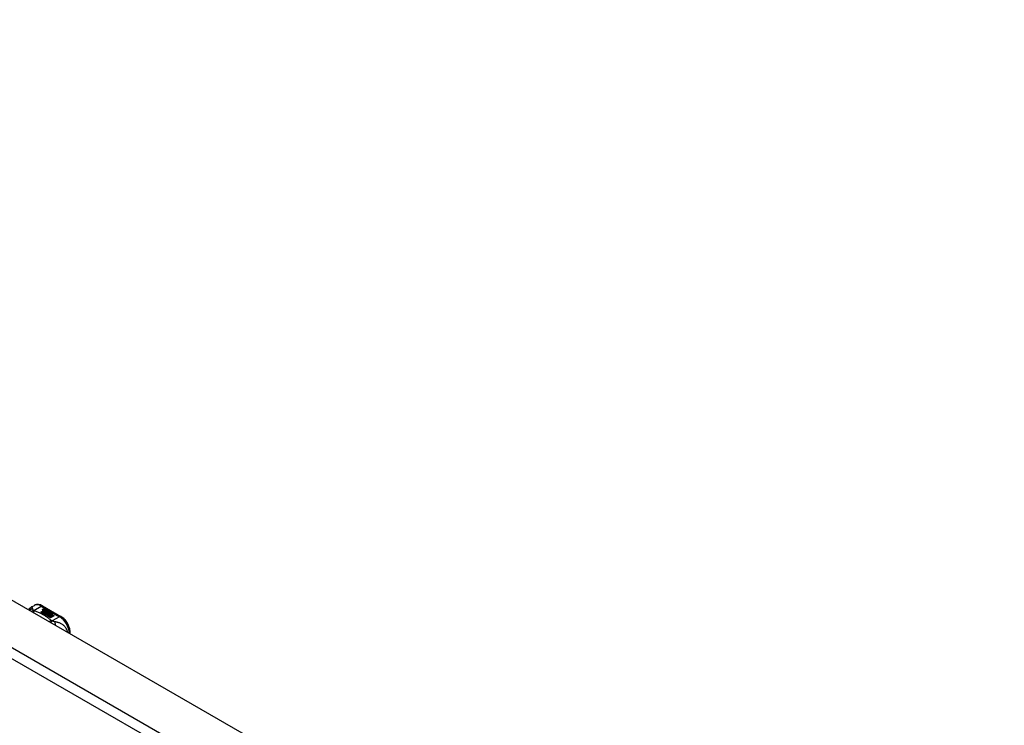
# Model space of a CAD drawing. Header units: inches. Extents: x 338.7 to 398.6, y 132.9 to 182.
# Tile 6 of 10: x 354 to 368.2, y 171.9 to 182. Entities that reach past the tile are written whole.
import ezdxf

# ---------------------------------------------------------------- set-up
doc = ezdxf.new("R2010")
doc.units = ezdxf.units.IN
doc.header["$MEASUREMENT"] = 0
doc.layers.add('Visible Edges(ANSI)', color=7, linetype='Continuous', lineweight=25)
doc.layers.add('Visible Tangent Edges(ANSI)', color=7, linetype='Continuous', lineweight=25)

msp = doc.modelspace()

# ---------------------------------------------------------------- linework, layer by layer
at = {"layer": 'Visible Edges(ANSI)'}
for p, q in [((339.412, 181.991), (368.831, 165.05)), ((354.184, 173.551), (354.224, 173.574)), ((354.316, 173.477), (354.354, 173.499)), ((354.33, 173.469), (354.316, 173.477)), ((354.354, 173.497), (354.317, 173.477)), ((354.368, 173.491), (354.33, 173.469)), ((354.332, 173.468), (354.37, 173.49)), ((354.346, 173.46), (354.332, 173.468)), ((354.37, 173.488), (354.333, 173.467)), ((354.342, 173.566), (354.607, 173.414)), ((354.344, 173.518), (354.363, 173.525)), ((354.363, 173.524), (354.344, 173.516)), ((354.389, 173.485), (354.346, 173.46)), ((354.347, 173.511), (354.347, 173.509)), ((354.348, 173.459), (354.394, 173.486)), ((354.38, 173.441), (354.348, 173.459)), ((354.393, 173.483), (354.349, 173.458)), ((354.369, 173.522), (354.35, 173.514)), ((354.354, 173.499), (354.354, 173.497)), ((354.355, 173.508), (354.355, 173.507)), ((354.356, 173.507), (354.356, 173.505)), ((354.366, 173.496), (354.362, 173.495)), ((354.362, 173.495), (354.368, 173.491)), ((354.362, 173.495), (354.362, 173.493)), ((354.367, 173.49), (354.362, 173.493)), ((354.363, 173.525), (354.369, 173.522)), ((354.363, 173.525), (354.363, 173.524)), ((354.368, 173.521), (354.363, 173.524)), ((354.363, 173.502), (354.363, 173.5)), ((354.4, 173.473), (354.363, 173.451)), ((354.363, 173.451), (354.403, 173.454)), ((354.363, 173.451), (354.363, 173.45)), ((354.403, 173.453), (354.364, 173.45)), ((354.365, 173.494), (354.37, 173.497)), ((354.371, 173.491), (354.365, 173.494)), ((354.366, 173.511), (354.379, 173.516)), ((354.379, 173.515), (354.366, 173.51)), ((354.385, 173.513), (354.366, 173.505)), ((354.366, 173.511), (354.366, 173.51)), ((354.37, 173.495), (354.367, 173.493)), ((354.37, 173.497), (354.369, 173.498)), ((354.37, 173.497), (354.37, 173.495)), ((354.37, 173.49), (354.381, 173.484)), ((354.37, 173.49), (354.37, 173.488)), ((354.381, 173.482), (354.37, 173.488)), ((354.401, 173.503), (354.371, 173.491)), ((354.373, 173.49), (354.397, 173.49)), ((354.381, 173.485), (354.373, 173.49)), ((354.397, 173.489), (354.376, 173.488)), ((354.379, 173.516), (354.385, 173.513)), ((354.379, 173.516), (354.379, 173.515)), ((354.383, 173.512), (354.379, 173.515)), ((354.398, 173.444), (354.38, 173.441)), ((354.396, 173.487), (354.381, 173.485)), ((354.381, 173.484), (354.389, 173.485)), ((354.381, 173.484), (354.381, 173.482)), ((354.386, 173.483), (354.381, 173.482)), ((354.382, 173.502), (354.395, 173.507)), ((354.395, 173.505), (354.382, 173.5)), ((354.394, 173.486), (354.39, 173.479)), ((354.39, 173.479), (354.4, 173.473)), ((354.39, 173.479), (354.39, 173.477)), ((354.399, 173.472), (354.39, 173.477)), ((354.392, 173.479), (354.397, 173.486)), ((354.4, 173.475), (354.392, 173.479)), ((354.397, 173.484), (354.393, 173.478)), ((354.394, 173.432), (354.398, 173.444)), ((354.457, 173.396), (354.394, 173.432)), ((354.395, 173.507), (354.401, 173.503)), ((354.395, 173.507), (354.395, 173.505)), ((354.399, 173.503), (354.395, 173.505)), ((354.398, 173.442), (354.395, 173.432)), ((354.397, 173.486), (354.396, 173.487)), ((354.397, 173.49), (354.404, 173.502)), ((354.404, 173.5), (354.397, 173.489)), ((354.397, 173.49), (354.397, 173.489)), ((354.397, 173.486), (354.397, 173.484)), ((354.398, 173.444), (354.398, 173.442)), ((354.406, 173.486), (354.4, 173.475)), ((354.403, 173.454), (354.407, 173.468)), ((354.407, 173.467), (354.403, 173.453)), ((354.403, 173.454), (354.403, 173.453)), ((354.404, 173.502), (354.412, 173.497)), ((354.404, 173.502), (354.404, 173.5)), ((354.411, 173.496), (354.404, 173.5)), ((354.412, 173.497), (354.406, 173.49)), ((354.406, 173.49), (354.407, 173.489)), ((354.406, 173.49), (354.406, 173.488)), ((354.407, 173.488), (354.406, 173.488)), ((354.431, 173.486), (354.406, 173.486)), ((354.407, 173.489), (354.423, 173.491)), ((354.423, 173.489), (354.407, 173.488)), ((354.407, 173.489), (354.407, 173.488)), ((354.407, 173.468), (354.407, 173.467)), ((354.419, 173.447), (354.411, 173.423)), ((354.411, 173.423), (354.426, 173.431)), ((354.426, 173.43), (354.412, 173.422)), ((354.415, 173.471), (354.415, 173.47)), ((354.419, 173.48), (354.419, 173.479)), ((354.419, 173.48), (354.436, 173.47)), ((354.436, 173.469), (354.419, 173.479)), ((354.442, 173.45), (354.419, 173.447)), ((354.431, 173.468), (354.42, 173.475)), ((354.423, 173.491), (354.431, 173.486)), ((354.423, 173.491), (354.423, 173.489)), ((354.428, 173.486), (354.423, 173.489)), ((354.425, 173.462), (354.423, 173.457)), ((354.423, 173.457), (354.459, 173.461)), ((354.456, 173.459), (354.423, 173.456)), ((354.423, 173.457), (354.423, 173.456)), ((354.426, 173.431), (354.473, 173.405)), ((354.426, 173.431), (354.426, 173.43)), ((354.471, 173.404), (354.426, 173.43)), ((354.428, 173.482), (354.432, 173.484)), ((354.428, 173.433), (354.443, 173.441)), ((354.475, 173.406), (354.428, 173.433)), ((354.443, 173.44), (354.429, 173.432)), ((354.432, 173.483), (354.43, 173.481)), ((354.431, 173.468), (354.431, 173.467)), ((354.432, 173.484), (354.432, 173.483)), ((354.436, 173.47), (354.436, 173.469)), ((354.438, 173.446), (354.442, 173.45)), ((354.459, 173.45), (354.438, 173.446)), ((354.439, 173.474), (354.439, 173.472)), ((354.442, 173.448), (354.44, 173.447)), ((354.442, 173.45), (354.442, 173.448)), ((354.443, 173.441), (354.49, 173.414)), ((354.443, 173.441), (354.443, 173.44)), ((354.488, 173.414), (354.443, 173.44)), ((354.445, 173.442), (354.459, 173.45)), ((354.492, 173.416), (354.445, 173.442)), ((354.459, 173.449), (354.447, 173.442)), ((354.459, 173.461), (354.453, 173.456)), ((354.453, 173.456), (354.495, 173.457)), ((354.453, 173.456), (354.453, 173.455)), ((354.486, 173.455), (354.453, 173.455)), ((354.459, 173.45), (354.459, 173.449)), ((354.495, 173.457), (354.461, 173.451)), ((354.461, 173.451), (354.507, 173.424)), ((354.461, 173.451), (354.461, 173.449)), ((354.506, 173.424), (354.461, 173.449)), ((354.411, 173.423), (354.411, 173.423)), ((354.473, 173.405), (354.457, 173.396)), ((354.49, 173.414), (354.475, 173.406)), ((354.507, 173.424), (354.492, 173.416)), ((354.738, 173.166), (354.738, 173.187))]:
    msp.add_line(p, q, dxfattribs=at)
at = {"layer": 'Visible Edges(ANSI)', "flags": 128}
for points in [[(354.342, 173.566), (354.328, 173.574), (354.314, 173.58), (354.299, 173.584), (354.284, 173.586), (354.269, 173.587), (354.253, 173.585), (354.239, 173.581), (354.224, 173.574)], [(354.143, 173.508), (354.151, 173.521), (354.16, 173.532), (354.172, 173.543), (354.184, 173.551)], [(354.738, 173.187), (354.737, 173.203), (354.735, 173.22), (354.732, 173.236), (354.728, 173.252), (354.722, 173.269), (354.716, 173.285), (354.708, 173.301), (354.7, 173.317), (354.691, 173.332), (354.681, 173.346), (354.67, 173.36), (354.658, 173.373), (354.646, 173.385), (354.634, 173.396), (354.62, 173.406), (354.607, 173.414)]]:
    msp.add_lwpolyline(points, dxfattribs=at)
at = {"layer": 'Visible Edges(ANSI)'}
for centre, major_axis, start_param, end_param in [((354.344, 173.512), (-0.007, 0), 5.820233, 7.062977), ((354.354, 173.509), (0.0192, 0), 2.164208, 2.67864), ((354.354, 173.507), (-0.0192, 0), 5.305801, 5.820233), ((354.344, 173.51), (-0.007, 0), 5.820233, 6.078955), ((354.35, 173.516), (-0.0164, 0), 0.779792, 1.90155), ((354.355, 173.51), (-0.0082, 0), 5.323118, 5.90879), ((354.351, 173.511), (-0.004, 0), 5.90879, 7.175095), ((354.351, 173.509), (-0.004, 0), 0, 0.89191), ((354.354, 173.513), (0.0084, 0), 4.033503, 4.932446), ((354.354, 173.511), (-0.0084, 0), 0.89191, 1.767313), ((354.359, 173.503), (-0.00676, 0), 5.794367, 7.059467), ((354.359, 173.501), (-0.00676, 0), 5.794367, 6.071487), ((354.37, 173.499), (0.0192, 0), 2.419321, 2.652775), ((354.37, 173.498), (-0.0192, 0), 5.560914, 5.794367), ((354.366, 173.507), (-0.016, 0), 0.776281, 1.787416), ((354.365, 173.505), (0.016, 0), 3.905964, 4.740051), ((354.365, 173.504), (-0.016, 0), 0.764371, 1.402544), ((354.348, 173.526), (0.031, 0), 4.949028, 5.337665), ((354.348, 173.524), (-0.031, 0), 1.80809, 2.196072), ((354.367, 173.502), (-0.004, 0), 5.908937, 7.173827), ((354.371, 173.501), (-0.0082, 0), 5.323254, 5.908937), ((354.367, 173.5), (-0.004, 0), 0, 0.890642), ((354.369, 173.504), (0.0084, 0), 4.032234, 4.932287), ((354.369, 173.502), (-0.0084, 0), 0.890642, 1.484281), ((354.369, 173.502), (-0.0084, 0), 1.514337, 1.790695), ((354.365, 173.517), (0.031, 0), 4.932287, 5.323254), ((354.365, 173.515), (-0.031, 0), 1.790695, 2.181662), ((354.418, 173.472), (-0.0101, 0), 5.913952, 6.982716), ((354.426, 173.475), (0.022, 0), 3.701478, 4.680599), ((354.426, 173.473), (-0.022, 0), 0.559885, 1.507168), ((354.426, 173.47), (-0.0188, 0), 5.081623, 5.913952), ((354.426, 173.469), (-0.0188, 0), 5.081623, 5.913952), ((354.418, 173.47), (-0.0101, 0), 5.913952, 6.142632), ((354.426, 173.475), (-0.0199, 0), 0.617996, 1.556283), ((354.422, 173.471), (-0.00637, 0), 4.999578, 6.390788), ((354.423, 173.471), (-0.0073, 0), 0.107602, 1.123637), ((354.422, 173.47), (-0.00637, 0), 0, 0.107602), ((354.423, 173.47), (-0.0073, 0), 0.107602, 1.123637), ((354.424, 173.473), (0.0112, 0), 4.26523, 5.375571), ((354.424, 173.472), (0.0112, 0), 4.26523, 5.375571), ((354.426, 173.479), (-0.0265, 0), 1.556283, 2.296236), ((354.42, 173.471), (0.0205, 0), 0.343453, 1.17916), ((354.413, 173.464), (0.0405, 0), 0.638101, 1.087938), ((354.413, 173.462), (-0.0405, 0), 3.779694, 4.229531), ((354.433, 173.474), (0.0064, 0), 5.210263, 6.626638), ((354.433, 173.472), (0.0064, 0), 5.210263, 6.283185), ((354.435, 173.473), (0.0132, 0), 5.437829, 6.921287), ((354.435, 173.471), (0.0132, 0), 0.108138, 0.638101)]:
    msp.add_ellipse(centre, major_axis=major_axis, ratio=0.575862, start_param=start_param, end_param=end_param, dxfattribs=at)
at = {"layer": 'Visible Tangent Edges(ANSI)'}
for p, q in [((338.822, 181.651), (368.241, 164.71)), ((368.171, 164.589), (338.752, 181.53)), ((354.215, 173.503), (354.323, 173.564)), ((354.323, 173.564), (354.587, 173.412)), ((354.337, 173.514), (354.337, 173.512)), ((354.344, 173.518), (354.344, 173.516)), ((354.348, 173.509), (354.348, 173.508)), ((354.353, 173.505), (354.353, 173.503)), ((354.364, 173.5), (354.364, 173.499)), ((354.371, 173.499), (354.371, 173.498)), ((354.382, 173.502), (354.382, 173.5)), ((354.408, 173.474), (354.408, 173.473)), ((354.415, 173.471), (354.415, 173.469)), ((354.419, 173.468), (354.419, 173.466)), ((354.446, 173.478), (354.446, 173.476)), ((354.587, 173.412), (354.48, 173.35))]:
    msp.add_line(p, q, dxfattribs=at)
at = {"layer": 'Visible Tangent Edges(ANSI)', "flags": 128}
for points in [[(354.2, 173.521), (354.198, 173.521), (354.196, 173.521), (354.194, 173.521), (354.192, 173.52), (354.19, 173.52), (354.188, 173.52), (354.186, 173.519), (354.183, 173.519), (354.181, 173.518), (354.179, 173.518), (354.177, 173.517), (354.175, 173.516), (354.173, 173.516), (354.171, 173.515), (354.169, 173.514), (354.167, 173.513), (354.165, 173.512), (354.163, 173.511), (354.161, 173.51), (354.159, 173.508), (354.157, 173.507), (354.156, 173.506), (354.154, 173.504), (354.152, 173.503)], [(354.2, 173.521), (354.2, 173.523), (354.2, 173.526), (354.199, 173.528), (354.199, 173.53), (354.199, 173.532), (354.198, 173.534), (354.198, 173.536), (354.198, 173.538), (354.197, 173.54), (354.197, 173.542), (354.196, 173.543), (354.196, 173.545), (354.195, 173.546), (354.194, 173.548), (354.194, 173.549), (354.193, 173.55), (354.192, 173.551), (354.191, 173.551), (354.19, 173.552), (354.189, 173.552), (354.188, 173.552), (354.187, 173.552), (354.186, 173.552), (354.184, 173.551)], [(354.215, 173.503), (354.214, 173.502), (354.213, 173.502), (354.211, 173.501), (354.21, 173.501), (354.209, 173.5), (354.208, 173.5), (354.206, 173.499), (354.205, 173.498), (354.204, 173.498), (354.202, 173.497), (354.201, 173.496), (354.2, 173.496), (354.198, 173.495), (354.197, 173.494), (354.196, 173.493), (354.194, 173.492), (354.193, 173.491), (354.192, 173.491), (354.191, 173.49), (354.189, 173.489), (354.188, 173.488), (354.187, 173.487), (354.186, 173.486), (354.184, 173.485)], [(354.215, 173.503), (354.214, 173.503), (354.213, 173.504), (354.212, 173.505), (354.211, 173.506), (354.21, 173.507), (354.209, 173.508), (354.208, 173.509), (354.207, 173.51), (354.206, 173.51), (354.206, 173.511), (354.205, 173.512), (354.204, 173.513), (354.204, 173.514), (354.203, 173.514), (354.203, 173.515), (354.202, 173.516), (354.202, 173.516), (354.201, 173.517), (354.201, 173.518), (354.201, 173.518), (354.201, 173.519), (354.201, 173.52), (354.2, 173.52), (354.2, 173.521)], [(354.226, 173.496), (354.225, 173.495), (354.224, 173.495), (354.223, 173.494), (354.222, 173.493), (354.221, 173.492), (354.221, 173.492), (354.22, 173.491), (354.219, 173.49), (354.218, 173.489), (354.217, 173.488), (354.216, 173.487), (354.216, 173.486), (354.215, 173.485), (354.214, 173.484), (354.213, 173.483), (354.212, 173.482), (354.211, 173.481), (354.21, 173.48), (354.21, 173.478), (354.209, 173.477), (354.208, 173.476), (354.207, 173.475), (354.206, 173.474), (354.206, 173.472)], [(354.226, 173.496), (354.225, 173.496), (354.225, 173.496), (354.224, 173.497), (354.224, 173.497), (354.223, 173.497), (354.223, 173.497), (354.222, 173.498), (354.222, 173.498), (354.221, 173.498), (354.221, 173.498), (354.22, 173.499), (354.22, 173.499), (354.22, 173.499), (354.219, 173.499), (354.219, 173.5), (354.218, 173.5), (354.218, 173.5), (354.217, 173.501), (354.217, 173.501), (354.217, 173.501), (354.216, 173.502), (354.216, 173.502), (354.216, 173.502), (354.215, 173.503)], [(354.468, 173.356), (354.46, 173.363), (354.452, 173.37), (354.444, 173.377), (354.435, 173.383), (354.427, 173.39), (354.418, 173.397), (354.408, 173.403), (354.399, 173.409), (354.39, 173.415), (354.38, 173.422), (354.37, 173.428), (354.36, 173.434), (354.35, 173.439), (354.339, 173.445), (354.328, 173.451), (354.318, 173.456), (354.307, 173.462), (354.296, 173.467), (354.284, 173.472), (354.273, 173.477), (354.261, 173.482), (354.249, 173.487), (354.238, 173.491), (354.226, 173.496)], [(354.468, 173.356), (354.467, 173.356), (354.466, 173.355), (354.465, 173.355), (354.464, 173.354), (354.462, 173.354), (354.461, 173.353), (354.46, 173.352), (354.459, 173.352), (354.458, 173.351), (354.456, 173.35), (354.455, 173.35), (354.454, 173.349), (354.453, 173.348), (354.451, 173.347), (354.45, 173.346), (354.449, 173.346), (354.448, 173.345), (354.446, 173.344), (354.445, 173.343), (354.444, 173.342), (354.443, 173.341), (354.442, 173.34), (354.44, 173.339), (354.439, 173.338)], [(354.48, 173.35), (354.479, 173.35), (354.478, 173.349), (354.477, 173.348), (354.477, 173.347), (354.476, 173.346), (354.475, 173.345), (354.474, 173.345), (354.474, 173.344), (354.473, 173.343), (354.472, 173.342), (354.471, 173.341), (354.47, 173.34), (354.47, 173.339), (354.469, 173.338), (354.468, 173.336), (354.467, 173.335), (354.466, 173.334), (354.466, 173.333), (354.465, 173.332), (354.464, 173.331), (354.463, 173.329), (354.462, 173.328), (354.461, 173.327), (354.461, 173.325)], [(354.48, 173.35), (354.479, 173.35), (354.478, 173.351), (354.478, 173.351), (354.477, 173.351), (354.477, 173.351), (354.476, 173.352), (354.476, 173.352), (354.475, 173.352), (354.475, 173.352), (354.474, 173.353), (354.474, 173.353), (354.473, 173.353), (354.473, 173.353), (354.472, 173.353), (354.472, 173.354), (354.471, 173.354), (354.471, 173.354), (354.471, 173.355), (354.47, 173.355), (354.47, 173.355), (354.469, 173.355), (354.469, 173.356), (354.469, 173.356), (354.468, 173.356)], [(354.516, 173.339), (354.515, 173.339), (354.514, 173.339), (354.512, 173.34), (354.511, 173.34), (354.51, 173.34), (354.508, 173.34), (354.507, 173.341), (354.505, 173.341), (354.504, 173.342), (354.503, 173.342), (354.501, 173.342), (354.499, 173.343), (354.498, 173.343), (354.496, 173.344), (354.494, 173.345), (354.493, 173.345), (354.491, 173.346), (354.489, 173.346), (354.488, 173.347), (354.486, 173.348), (354.484, 173.348), (354.483, 173.349), (354.481, 173.35), (354.48, 173.35)], [(354.702, 173.186), (354.699, 173.201), (354.695, 173.214), (354.689, 173.227), (354.683, 173.24), (354.676, 173.251), (354.669, 173.261), (354.661, 173.271), (354.652, 173.279), (354.644, 173.287), (354.636, 173.294), (354.627, 173.3), (354.618, 173.305), (354.61, 173.31), (354.601, 173.314), (354.593, 173.318), (354.584, 173.322), (354.576, 173.325), (354.567, 173.328), (354.559, 173.33), (354.55, 173.332), (354.542, 173.334), (354.533, 173.336), (354.525, 173.338), (354.516, 173.339)], [(354.516, 173.339), (354.517, 173.337), (354.517, 173.336), (354.518, 173.334), (354.518, 173.333), (354.518, 173.331), (354.519, 173.329), (354.519, 173.327), (354.519, 173.325), (354.519, 173.324), (354.52, 173.322), (354.52, 173.32), (354.52, 173.318), (354.52, 173.316), (354.521, 173.313), (354.521, 173.311), (354.521, 173.309), (354.521, 173.307), (354.521, 173.305), (354.521, 173.302), (354.521, 173.3), (354.521, 173.298), (354.521, 173.295), (354.521, 173.293), (354.521, 173.291)]]:
    msp.add_lwpolyline(points, dxfattribs=at)
at = {"layer": 'Visible Tangent Edges(ANSI)'}
for centre, major_axis, ratio, start_param, end_param in [((354.323, 173.404), (-0.098, 0.171), 0.578093, 5.499721, 6.283185), ((354.323, 173.532), (0.0196, 0.0341), 0.578093, 0, 0.783464), ((354.587, 173.38), (0.0196, 0.0341), 0.578093, 0, 0.783464), ((354.587, 173.251), (0.098, -0.171), 0.578093, 0.795218, 2.358128), ((354.699, 173.187), (0.0394, 0), 0.575862, 5.537379, 6.283185)]:
    msp.add_ellipse(centre, major_axis=major_axis, ratio=ratio, start_param=start_param, end_param=end_param, dxfattribs=at)

doc.saveas('drawing.dxf')
